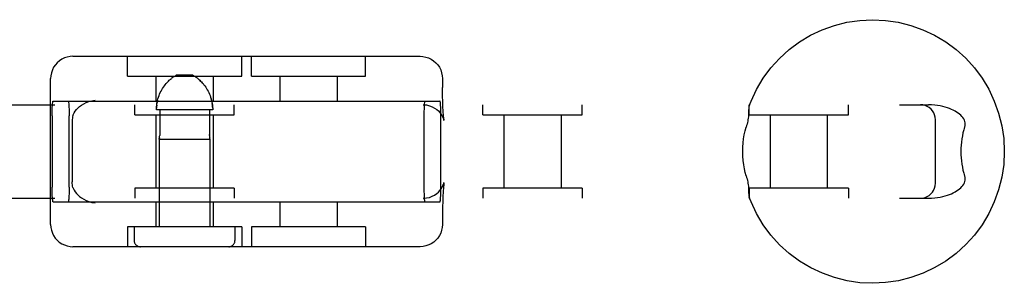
# Model space of a CAD drawing. Header units: inches. Extents: x 0 to 309, y 0 to 200.
# Tile 38 of 64: x 109.268 to 111.25, y 100.199 to 100.729. Entities that reach past the tile are written whole.
import ezdxf

# ---------------------------------------------------------------- set-up
doc = ezdxf.new("R2010")
doc.units = ezdxf.units.IN
doc.header["$LTSCALE"] = 17
doc.header["$MEASUREMENT"] = 0
doc.linetypes.add('HIDDEN', pattern=[0.2, 0.1, -0.1])
doc.layers.add('DEFAULT_2', color=8, linetype='HIDDEN')

msp = doc.modelspace()

# ---------------------------------------------------------------- linework, layer by layer
at = {"layer": 'DEFAULT_2', "color": 8, "linetype": 'HIDDEN'}
for p, q in [((109.3755, 100.6558), (110.0742, 100.6558)), ((109.4851, 100.6158), (109.4851, 100.6558)), ((109.7151, 100.6158), (109.7151, 100.6558)), ((109.7346, 100.6158), (109.7346, 100.6558)), ((109.9646, 100.6158), (109.9646, 100.6558)), ((109.3305, 100.3178), (109.3305, 100.6108)), ((109.4851, 100.6158), (109.7151, 100.6158)), ((109.5426, 100.6158), (109.5426, 100.5658)), ((109.576, 100.613), (109.5773, 100.6139)), ((109.5784, 100.6147), (109.5773, 100.6139)), ((109.6167, 100.6178), (109.5835, 100.6178)), ((109.6576, 100.6158), (109.6576, 100.5658)), ((109.7346, 100.6158), (109.9646, 100.6158)), ((109.7921, 100.6158), (109.7921, 100.5658)), ((109.9071, 100.6158), (109.9071, 100.5658)), ((110.1192, 100.6108), (110.1193, 100.5927)), ((109.6545, 100.5673), (109.6536, 100.5704)), ((107.639, 100.5583), (111.0975, 100.5583)), ((109.3355, 100.5658), (110.1141, 100.5658)), ((109.5001, 100.5383), (109.5001, 100.5583)), ((109.7001, 100.5383), (109.7001, 100.5583)), ((110.2006, 100.5383), (110.2006, 100.5583)), ((110.4006, 100.5383), (110.4006, 100.5583)), ((110.7364, 100.5383), (110.7364, 100.5583)), ((110.9364, 100.5383), (110.9364, 100.5583)), ((109.3335, 100.5358), (109.3335, 100.3928)), ((109.3678, 100.3928), (109.3678, 100.5358)), ((109.5001, 100.5383), (109.7001, 100.5383)), ((109.5426, 100.5383), (109.5426, 100.3903)), ((109.6568, 100.5478), (109.5434, 100.5478)), ((109.55, 100.5478), (109.55, 100.4986)), ((109.6502, 100.5478), (109.6502, 100.4986)), ((109.6576, 100.5383), (109.6576, 100.3903)), ((110.0819, 100.5358), (110.0819, 100.3928)), ((110.1161, 100.3928), (110.1161, 100.5358)), ((110.2006, 100.5383), (110.4005, 100.5383)), ((110.2431, 100.5383), (110.2431, 100.3903)), ((110.3581, 100.5383), (110.3581, 100.3903)), ((110.7364, 100.5383), (110.9364, 100.5383)), ((110.7789, 100.5383), (110.7789, 100.3903)), ((110.8939, 100.5383), (110.8939, 100.3903)), ((109.3738, 100.5253), (109.3738, 100.4032)), ((111.1115, 100.4003), (111.1115, 100.5283)), ((109.5491, 100.489), (109.5492, 100.4898)), ((109.5492, 100.4894), (109.5491, 100.489)), ((109.5492, 100.4898), (109.5493, 100.4903)), ((109.651, 100.4898), (109.6511, 100.4894)), ((109.6511, 100.4894), (109.6511, 100.489)), ((109.5491, 100.489), (109.6511, 100.489)), ((109.5491, 100.489), (109.5491, 100.3128)), ((109.6511, 100.489), (109.6511, 100.4891)), ((109.6511, 100.489), (109.6511, 100.3128)), ((109.7001, 100.3903), (109.5001, 100.3903)), ((109.5001, 100.3903), (109.5001, 100.3703)), ((109.7001, 100.3903), (109.7001, 100.3703)), ((110.1223, 100.4013), (110.1224, 100.4018)), ((110.4005, 100.3903), (110.2006, 100.3903)), ((110.2006, 100.3903), (110.2006, 100.3703)), ((110.4006, 100.3903), (110.4006, 100.3703)), ((110.9364, 100.3903), (110.7364, 100.3903)), ((110.7364, 100.3903), (110.7364, 100.3703)), ((110.9364, 100.3903), (110.9364, 100.3703)), ((107.639, 100.3703), (111.0975, 100.3703)), ((109.3355, 100.3628), (110.1141, 100.3628)), ((109.5426, 100.3628), (109.5426, 100.3128)), ((109.6576, 100.3628), (109.6576, 100.3128)), ((109.7921, 100.3628), (109.7921, 100.3128)), ((109.9071, 100.3628), (109.9071, 100.3128)), ((109.7151, 100.3128), (109.4851, 100.3128)), ((109.4851, 100.3128), (109.4851, 100.2728)), ((109.4986, 100.3128), (109.4986, 100.2853)), ((109.7016, 100.3128), (109.7016, 100.2853)), ((109.7151, 100.3128), (109.7151, 100.2728)), ((109.9646, 100.3128), (109.7346, 100.3128)), ((109.7346, 100.3128), (109.7346, 100.2728)), ((109.9646, 100.3128), (109.9646, 100.2728)), ((110.0742, 100.2728), (109.3755, 100.2728))]:
    msp.add_line(p, q, dxfattribs=at)
for points in [[(110.7368, 100.5564), (110.7404, 100.5657), (110.7515, 100.5892), (110.7649, 100.6115), (110.7804, 100.6324), (110.7978, 100.6516), (110.8171, 100.6691), (110.8379, 100.6846), (110.8602, 100.6979), (110.8837, 100.7091), (110.9082, 100.7178), (110.9334, 100.7242), (110.9591, 100.728), (110.985, 100.7293), (111.011, 100.728), (111.0368, 100.7242), (111.062, 100.7179), (111.0865, 100.7092), (111.11, 100.6981), (111.1324, 100.6847), (111.1533, 100.6692), (111.1725, 100.6518), (111.19, 100.6325), (111.2056, 100.6116), (111.2189, 100.5893), (111.2301, 100.5657), (111.2388, 100.5412), (111.2452, 100.516), (111.249, 100.4903), (111.2503, 100.4643)], [(109.3755, 100.6558), (109.3697, 100.6554), (109.364, 100.6543), (109.3585, 100.6525), (109.3533, 100.6499), (109.3484, 100.6467), (109.3439, 100.6429), (109.34, 100.6385), (109.3366, 100.6336), (109.334, 100.6282), (109.332, 100.6226), (109.3308, 100.6167), (109.3305, 100.6108)], [(110.0742, 100.6558), (110.08, 100.6554), (110.0857, 100.6543), (110.0912, 100.6525), (110.0964, 100.6499), (110.1013, 100.6467), (110.1058, 100.6429), (110.1097, 100.6385), (110.113, 100.6336), (110.1157, 100.6282), (110.1176, 100.6226), (110.1188, 100.6167), (110.1192, 100.6108)], [(109.5434, 100.5478), (109.5435, 100.5511), (109.5437, 100.5543), (109.544, 100.5576), (109.5445, 100.5608), (109.5451, 100.5641), (109.5458, 100.5673), (109.5466, 100.5704), (109.5476, 100.5736), (109.5487, 100.5766), (109.5499, 100.5797), (109.5512, 100.5827), (109.5527, 100.5856), (109.5543, 100.5885), (109.5559, 100.5913), (109.5576, 100.5939), (109.5594, 100.5964), (109.5611, 100.5986), (109.5629, 100.6007), (109.5645, 100.6026), (109.5662, 100.6044), (109.5677, 100.6059), (109.5693, 100.6074), (109.5707, 100.6087), (109.5721, 100.6099), (109.5735, 100.611)], [(109.576, 100.613), (109.5748, 100.6121), (109.5735, 100.611)], [(109.5784, 100.6147), (109.5795, 100.6154), (109.5806, 100.6161), (109.5816, 100.6167), (109.5826, 100.6173), (109.5835, 100.6178)], [(109.6218, 100.6147), (109.6207, 100.6154), (109.6197, 100.6161), (109.6186, 100.6167), (109.6177, 100.6173), (109.6167, 100.6178)], [(109.6218, 100.6147), (109.623, 100.6139), (109.6242, 100.613), (109.6254, 100.6121), (109.6267, 100.611), (109.6281, 100.6099), (109.6295, 100.6087), (109.631, 100.6074), (109.6325, 100.6059), (109.634, 100.6044), (109.6357, 100.6026), (109.6374, 100.6007), (109.6391, 100.5986), (109.6408, 100.5964), (109.6426, 100.5939), (109.6443, 100.5913), (109.6459, 100.5885), (109.6475, 100.5856), (109.649, 100.5827), (109.6503, 100.5797), (109.6516, 100.5766), (109.6526, 100.5736), (109.6536, 100.5704), (109.6545, 100.5673), (109.6552, 100.5641), (109.6558, 100.5609), (109.6562, 100.5576), (109.6565, 100.5543), (109.6567, 100.5511), (109.6568, 100.5478)], [(109.6325, 100.6059), (109.631, 100.6074), (109.6295, 100.6087), (109.6281, 100.6099), (109.6267, 100.611)], [(110.1223, 100.5273), (110.1224, 100.5268), (110.1224, 100.5268), (110.1223, 100.5273), (110.1222, 100.5284), (110.122, 100.5301), (110.1217, 100.5323), (110.1215, 100.5351), (110.1212, 100.5385), (110.1209, 100.5425), (110.1206, 100.5472), (110.1203, 100.5527), (110.12, 100.559), (110.1198, 100.5661), (110.1196, 100.574), (110.1194, 100.5829), (110.1193, 100.5927)], [(109.3335, 100.5358), (109.3336, 100.5405), (109.3336, 100.5451), (109.3338, 100.5494), (109.3339, 100.5534), (109.3341, 100.557), (109.3344, 100.5601), (109.3346, 100.5625), (109.3349, 100.5643), (109.3352, 100.5654), (109.3355, 100.5658)], [(109.3658, 100.5658), (109.3661, 100.5654), (109.3664, 100.5643), (109.3667, 100.5625), (109.367, 100.5601), (109.3672, 100.557), (109.3674, 100.5534), (109.3676, 100.5494), (109.3677, 100.5451), (109.3678, 100.5405), (109.3678, 100.5358)], [(109.3754, 100.5364), (109.3765, 100.5393), (109.3781, 100.5423), (109.38, 100.5454), (109.3824, 100.5485), (109.3852, 100.5516), (109.3886, 100.5547), (109.3925, 100.5576), (109.397, 100.5604), (109.4022, 100.5629), (109.4077, 100.565), (109.4137, 100.5665), (109.4199, 100.5675)], [(109.544, 100.5576), (109.5437, 100.5543), (109.5435, 100.5511)], [(109.5458, 100.5673), (109.5451, 100.5641), (109.5445, 100.5609)], [(109.6567, 100.5511), (109.6565, 100.5543), (109.6562, 100.5576), (109.6558, 100.5608)], [(110.0802, 100.5583), (110.0868, 100.5578), (110.0929, 100.5564), (110.0985, 100.5544), (110.1035, 100.5517), (110.1076, 100.5489), (110.1111, 100.5458), (110.1142, 100.5425), (110.1168, 100.539), (110.1189, 100.5357), (110.1203, 100.5328), (110.1213, 100.5304), (110.1219, 100.5286), (110.1223, 100.5274), (110.1223, 100.5273)], [(110.0839, 100.5658), (110.0836, 100.5654), (110.0833, 100.5643), (110.083, 100.5625), (110.0827, 100.5601), (110.0825, 100.557), (110.0823, 100.5534), (110.0821, 100.5494), (110.082, 100.5451), (110.0819, 100.5405), (110.0819, 100.5358)], [(110.1161, 100.5358), (110.1161, 100.5405), (110.116, 100.5451), (110.1159, 100.5494), (110.1157, 100.5534), (110.1155, 100.557), (110.1153, 100.5601), (110.115, 100.5625), (110.1148, 100.5643), (110.1144, 100.5654), (110.1141, 100.5658)], [(110.7368, 100.5564), (110.7365, 100.5556), (110.7362, 100.5543), (110.736, 100.5528), (110.7358, 100.5512), (110.7357, 100.5494), (110.7356, 100.5476), (110.7355, 100.5456)], [(110.7385, 100.5583), (110.7379, 100.5581), (110.7373, 100.5575), (110.7369, 100.5567)], [(111.1115, 100.5283), (111.1111, 100.5332), (111.11, 100.5378), (111.1081, 100.5421), (111.1057, 100.5461), (111.1027, 100.5495), (111.0992, 100.5525), (111.0952, 100.555), (111.0909, 100.5568), (111.0863, 100.5579), (111.0815, 100.5583)], [(111.1704, 100.5133), (111.1712, 100.5162), (111.1715, 100.5191), (111.1714, 100.5219), (111.1709, 100.5247), (111.17, 100.5274), (111.1687, 100.53), (111.167, 100.5325), (111.165, 100.535), (111.1626, 100.5373), (111.1601, 100.5395), (111.1573, 100.5416), (111.1543, 100.5436), (111.151, 100.5455), (111.1475, 100.5473), (111.1438, 100.549), (111.1398, 100.5506), (111.1356, 100.5522), (111.1311, 100.5536), (111.1263, 100.5548), (111.1212, 100.556), (111.1158, 100.5569), (111.1101, 100.5576), (111.104, 100.5581), (111.0975, 100.5583)], [(109.3754, 100.5364), (109.3747, 100.5341), (109.3742, 100.5315), (109.3739, 100.5286), (109.3738, 100.5253)], [(110.7355, 100.5456), (110.7354, 100.5413), (110.7353, 100.5389), (110.7352, 100.5365), (110.735, 100.5339), (110.7347, 100.5312), (110.7343, 100.5283), (110.7338, 100.5254), (110.7332, 100.5224), (110.7324, 100.5193), (110.7316, 100.5163), (110.7307, 100.5133)], [(110.7236, 100.4643), (110.7238, 100.473), (110.7244, 100.4815), (110.7255, 100.4899), (110.7268, 100.4981), (110.7286, 100.5059), (110.7307, 100.5133)], [(111.1704, 100.5133), (111.1687, 100.5076), (111.1671, 100.5018), (111.1659, 100.4958), (111.1648, 100.4896), (111.164, 100.4833), (111.1634, 100.477), (111.163, 100.4707), (111.1629, 100.4643)], [(109.5496, 100.4918), (109.5494, 100.491), (109.5493, 100.4903), (109.5492, 100.4898)], [(109.5496, 100.4919), (109.5497, 100.4928), (109.5498, 100.4939), (109.5499, 100.495), (109.55, 100.4962)], [(109.55, 100.4986), (109.55, 100.4974), (109.55, 100.4962)], [(109.6503, 100.4962), (109.6502, 100.4974), (109.6502, 100.4986)], [(109.6502, 100.4986), (109.6502, 100.4974), (109.6503, 100.4962), (109.6503, 100.495), (109.6504, 100.4938), (109.6505, 100.4928), (109.6507, 100.4918)], [(109.651, 100.4898), (109.6509, 100.4903), (109.6508, 100.491), (109.6507, 100.4919)], [(110.7307, 100.4153), (110.7288, 100.4219), (110.7271, 100.4292), (110.7257, 100.4373), (110.7246, 100.4459), (110.7239, 100.4549), (110.7236, 100.4643)], [(111.2503, 100.4643), (111.249, 100.4383), (111.2452, 100.4126), (111.2388, 100.3874), (111.2301, 100.3629), (111.219, 100.3394), (111.2056, 100.3171), (111.1901, 100.2962), (111.1727, 100.277), (111.1535, 100.2595), (111.1326, 100.244), (111.1103, 100.2307), (111.0868, 100.2195), (111.0623, 100.2108), (111.0371, 100.2044), (111.0114, 100.2006), (110.9855, 100.1993), (110.9595, 100.2005), (110.9338, 100.2043), (110.9085, 100.2106), (110.884, 100.2194), (110.8605, 100.2305), (110.8381, 100.2439), (110.8172, 100.2594), (110.798, 100.2768), (110.7805, 100.2961), (110.765, 100.317), (110.7516, 100.3393), (110.7404, 100.3628), (110.7368, 100.3721)], [(111.1629, 100.4643), (111.163, 100.4579), (111.1634, 100.4515), (111.164, 100.4452), (111.1648, 100.4389), (111.1659, 100.4328), (111.1671, 100.4268), (111.1687, 100.4209), (111.1704, 100.4153)], [(110.7307, 100.4153), (110.7316, 100.4123), (110.7324, 100.4093), (110.7332, 100.4062), (110.7338, 100.4032), (110.7343, 100.4003), (110.7347, 100.3974), (110.735, 100.3947), (110.7352, 100.3921), (110.7353, 100.3896), (110.7354, 100.3873)], [(111.0975, 100.3703), (111.104, 100.3705), (111.1101, 100.3709), (111.1158, 100.3717), (111.1212, 100.3726), (111.1263, 100.3737), (111.1311, 100.375), (111.1356, 100.3764), (111.1398, 100.3779), (111.1438, 100.3795), (111.1475, 100.3813), (111.151, 100.3831), (111.1542, 100.385), (111.1572, 100.387), (111.16, 100.389), (111.1626, 100.3912), (111.1649, 100.3936), (111.1669, 100.396), (111.1687, 100.3986), (111.17, 100.4012), (111.1709, 100.4039), (111.1714, 100.4066), (111.1715, 100.4095), (111.1712, 100.4124), (111.1704, 100.4153)], [(109.3355, 100.3628), (109.3352, 100.3632), (109.3349, 100.3643), (109.3346, 100.3661), (109.3344, 100.3685), (109.3341, 100.3716), (109.3339, 100.3752), (109.3338, 100.3792), (109.3336, 100.3835), (109.3336, 100.388), (109.3335, 100.3928)], [(109.3678, 100.3928), (109.3678, 100.388), (109.3677, 100.3835), (109.3676, 100.3792), (109.3674, 100.3752), (109.3672, 100.3716), (109.367, 100.3685), (109.3667, 100.3661), (109.3664, 100.3643), (109.3661, 100.3632), (109.3658, 100.3628)], [(109.3754, 100.3921), (109.3747, 100.3945), (109.3742, 100.3971), (109.3739, 100.4), (109.3738, 100.4032)], [(109.3754, 100.3921), (109.3765, 100.3893), (109.3781, 100.3863), (109.38, 100.3832), (109.3824, 100.3801), (109.3852, 100.377), (109.3886, 100.3739), (109.3925, 100.3709), (109.397, 100.3682), (109.4022, 100.3657), (109.4077, 100.3636), (109.4137, 100.362), (109.4199, 100.3611)], [(110.0802, 100.3703), (110.0868, 100.3708), (110.0929, 100.3721), (110.0985, 100.3742), (110.1035, 100.3768), (110.1076, 100.3797), (110.1111, 100.3828), (110.1142, 100.3861), (110.1168, 100.3895), (110.1189, 100.3928), (110.1203, 100.3958), (110.1213, 100.3981), (110.1219, 100.3999), (110.1223, 100.4011), (110.1223, 100.4013)], [(110.0819, 100.3928), (110.0819, 100.388), (110.082, 100.3835), (110.0821, 100.3792), (110.0823, 100.3752), (110.0825, 100.3716), (110.0827, 100.3685), (110.083, 100.3661), (110.0833, 100.3643), (110.0836, 100.3632), (110.0839, 100.3628)], [(110.1141, 100.3628), (110.1144, 100.3632), (110.1148, 100.3643), (110.115, 100.3661), (110.1153, 100.3685), (110.1155, 100.3716), (110.1157, 100.3752), (110.1159, 100.3792), (110.116, 100.3835), (110.1161, 100.388), (110.1161, 100.3928)], [(110.1224, 100.4018), (110.1223, 100.4013), (110.1222, 100.4002), (110.122, 100.3985), (110.1217, 100.3963), (110.1215, 100.3935), (110.1212, 100.3901), (110.1209, 100.3861), (110.1206, 100.3813), (110.1203, 100.3759), (110.12, 100.3696), (110.1198, 100.3625), (110.1196, 100.3545), (110.1194, 100.3457), (110.1193, 100.3359), (110.1192, 100.3178)], [(111.0815, 100.3703), (111.0865, 100.3707), (111.0911, 100.3719), (111.0953, 100.3737), (111.0992, 100.3761), (111.1026, 100.379), (111.1055, 100.3823), (111.1079, 100.3861), (111.1098, 100.3903), (111.111, 100.395), (111.1115, 100.4003)], [(110.7354, 100.3873), (110.7355, 100.383), (110.7356, 100.381), (110.7357, 100.3791), (110.7358, 100.3774), (110.736, 100.3758), (110.7362, 100.3743), (110.7365, 100.373), (110.7368, 100.3721)], [(110.7369, 100.3719), (110.7373, 100.3711), (110.7379, 100.3705), (110.7385, 100.3703)], [(109.3305, 100.3178), (109.3309, 100.3117), (109.3321, 100.3059), (109.334, 100.3003), (109.3366, 100.2951), (109.3398, 100.2903), (109.3437, 100.2859), (109.348, 100.2821), (109.3529, 100.2789), (109.3581, 100.2763), (109.3636, 100.2744), (109.3695, 100.2732), (109.3755, 100.2728)], [(110.1192, 100.3178), (110.1188, 100.3117), (110.1176, 100.3059), (110.1157, 100.3003), (110.1131, 100.2951), (110.1098, 100.2903), (110.106, 100.2859), (110.1016, 100.2821), (110.0968, 100.2789), (110.0916, 100.2763), (110.086, 100.2744), (110.0802, 100.2732), (110.0742, 100.2728)]]:
    msp.add_lwpolyline(points, dxfattribs=at)
for centre, start, end in [((109.5111, 100.2853), 180, 270), ((109.6891, 100.2853), 270, 360)]:
    msp.add_arc(centre, 0.0125, start, end, dxfattribs=at)

doc.saveas('drawing.dxf')
